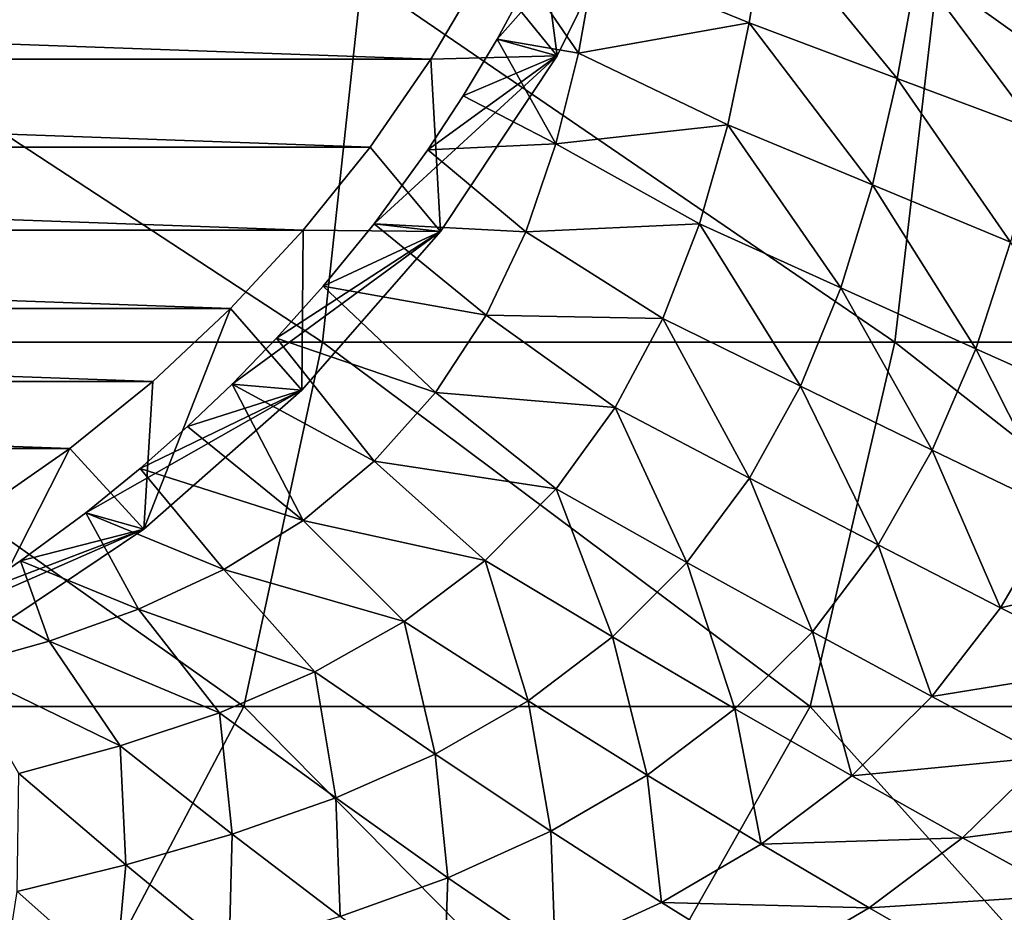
# Model space of a CAD drawing. Header units: metres. Extents: x -59 to 113, y -107 to 107.
# Tile 182 of 192: x 93.94 to 102.49, y -14.43 to -6.69. Entities that reach past the tile are written whole.
import ezdxf

# ---------------------------------------------------------------- set-up
doc = ezdxf.new("R2010")
doc.units = ezdxf.units.M
doc.layers.add('solid_20_382_333_XXX', color=7, linetype='CONTINUOUS')

msp = doc.modelspace()

# ---------------------------------------------------------------- linework, layer by layer
at = {"layer": 'solid_20_382_333_XXX'}
for points in [[(99.415894, -5.357568, -52.079681), (98.36219, -6.347197, -45.26564), (98.087257, -6.854411, -45.235409)], [(98.608994, -7.000042, -52.150276), (99.415894, -5.357568, -52.079681), (98.087257, -6.854411, -45.235409)], [(98.398155, -5.400423, -53.172543), (99.415894, -5.357568, -52.079681), (98.608994, -7.000042, -52.150276)], [(97.984375, -6.230218, -53.208744), (98.398155, -5.400423, -53.172543), (98.608994, -7.000042, -52.150276)], [(98.939758, -6.16802, -45.174896), (100.423012, -5.809453, -44.828438), (100.275894, -6.714641, -44.733749)], [(100.275894, -6.714641, -44.733749), (100.423012, -5.809453, -44.828438), (101.559547, -7.195203, -44.156696)], [(100.423012, -5.809453, -44.828438), (101.733154, -6.242875, -44.261009), (101.559547, -7.195203, -44.156696)], [(75.251564, -6.230266, -55.197609), (97.984375, -6.230218, -53.208744), (97.512611, -7.02837, -53.250019)], [(75.251564, -6.230266, -55.197609), (97.512611, -7.02837, -53.250019), (75.723274, -7.028327, -55.156338)], [(97.512611, -7.02837, -53.250019), (97.984375, -6.230218, -53.208744), (98.608994, -7.000042, -52.150276)], [(98.36219, -6.347197, -45.26564), (98.939758, -6.16802, -45.174896), (98.793671, -6.974972, -45.076324)], [(98.793671, -6.974972, -45.076324), (98.939758, -6.16802, -45.174896), (100.275894, -6.714641, -44.733749)], [(91.425659, -9.482674, -25.360472), (96.57135, -9.482674, -25.743883), (91.741379, -6.320729, -25.36516)], [(96.57135, -9.482674, -25.743883), (96.914261, -6.320729, -25.750154), (91.741379, -6.320729, -25.36516)], [(96.57135, -9.482674, -25.743883), (101.539398, -9.482674, -26.162834), (96.914261, -6.320729, -25.750154)], [(101.539398, -9.482674, -26.162834), (101.908264, -6.320729, -26.17094), (96.914261, -6.320729, -25.750154)], [(101.539398, -9.482674, -26.162834), (106.34877, -9.482674, -26.618418), (101.908264, -6.320729, -26.17094)], [(101.559547, -7.195203, -44.156696), (101.733154, -6.242875, -44.261009), (102.783318, -7.653552, -43.43483)], [(101.733154, -6.242875, -44.261009), (102.981155, -6.65752, -43.547325), (102.783318, -7.653552, -43.43483)], [(106.34877, -9.482674, -26.618418), (106.742783, -6.320729, -26.62863), (101.908264, -6.320729, -26.17094)], [(98.087257, -6.854411, -45.235409), (98.36219, -6.347197, -45.26564), (98.793671, -6.974972, -45.076324)], [(98.793671, -6.974972, -45.076324), (100.275894, -6.714641, -44.733749), (100.089195, -7.598595, -44.615849)], [(100.089195, -7.598595, -44.615849), (100.275894, -6.714641, -44.733749), (101.344536, -8.119837, -44.030342)], [(100.275894, -6.714641, -44.733749), (101.559547, -7.195203, -44.156696), (101.344536, -8.119837, -44.030342)], [(97.793663, -7.34556, -45.196487), (98.087257, -6.854411, -45.235409), (98.598305, -7.764075, -44.957306)], [(98.608994, -7.000042, -52.150276), (98.087257, -6.854411, -45.235409), (97.793663, -7.34556, -45.196487)], [(98.087257, -6.854411, -45.235409), (98.793671, -6.974972, -45.076324), (98.598305, -7.764075, -44.957306)], [(98.608994, -7.000042, -52.150276), (97.48632, -7.814558, -45.149887), (97.0196, -8.455706, -45.070835)], [(97.595459, -8.522687, -52.238949), (98.608994, -7.000042, -52.150276), (97.0196, -8.455706, -45.070835)], [(98.608994, -7.000042, -52.150276), (97.793663, -7.34556, -45.196487), (97.48632, -7.814558, -45.149887)], [(97.512611, -7.02837, -53.250019), (98.608994, -7.000042, -52.150276), (97.595459, -8.522687, -52.238949)], [(98.598305, -7.764075, -44.957306), (98.793671, -6.974972, -45.076324), (100.089195, -7.598595, -44.615849)], [(75.723274, -7.028327, -55.156338), (97.512611, -7.02837, -53.250019), (96.985382, -7.790621, -53.296146)], [(75.723274, -7.028327, -55.156338), (96.985382, -7.790621, -53.296146), (76.250565, -7.790666, -55.110207)], [(96.985382, -7.790621, -53.296146), (97.512611, -7.02837, -53.250019), (97.595459, -8.522687, -52.238949)], [(101.344536, -8.119837, -44.030342), (101.559547, -7.195203, -44.156696), (102.542389, -8.615523, -43.302231)], [(101.559547, -7.195203, -44.156696), (102.783318, -7.653552, -43.43483), (102.542389, -8.615523, -43.302231)], [(97.48632, -7.814558, -45.149887), (97.793663, -7.34556, -45.196487), (98.598305, -7.764075, -44.957306)], [(98.598305, -7.764075, -44.957306), (100.089195, -7.598595, -44.615849), (99.84552, -8.456213, -44.474854)], [(99.84552, -8.456213, -44.474854), (100.089195, -7.598595, -44.615849), (101.071236, -9.012499, -43.881954)], [(100.089195, -7.598595, -44.615849), (101.344536, -8.119837, -44.030342), (101.071236, -9.012499, -43.881954)], [(97.48632, -7.814558, -45.149887), (98.598305, -7.764075, -44.957306), (98.336609, -8.527064, -44.820251)], [(98.336609, -8.527064, -44.820251), (98.598305, -7.764075, -44.957306), (99.84552, -8.456213, -44.474854)], [(76.250565, -7.790666, -55.110207), (96.985382, -7.790621, -53.296146), (96.405266, -8.513245, -53.346897)], [(76.250565, -7.790666, -55.110207), (96.405266, -8.513245, -53.346897), (76.830551, -8.513135, -55.059464)], [(96.405266, -8.513245, -53.346897), (96.985382, -7.790621, -53.296146), (97.595459, -8.522687, -52.238949)], [(97.0196, -8.455706, -45.070835), (97.48632, -7.814558, -45.149887), (98.336609, -8.527064, -44.820251)], [(101.071236, -9.012499, -43.881954), (101.344536, -8.119837, -44.030342), (102.241959, -9.54007, -43.149384)], [(101.344536, -8.119837, -44.030342), (102.542389, -8.615523, -43.302231), (102.241959, -9.54007, -43.149384)], [(96.579636, -8.996505, -44.990162), (97.0196, -8.455706, -45.070835), (97.991676, -9.250647, -44.671654)], [(97.595459, -8.522687, -52.238949), (97.0196, -8.455706, -45.070835), (96.579636, -8.996505, -44.990162)], [(97.0196, -8.455706, -45.070835), (98.336609, -8.527064, -44.820251), (97.991676, -9.250647, -44.671654)], [(98.336609, -8.527064, -44.820251), (99.84552, -8.456213, -44.474854), (99.526283, -9.278061, -44.314251)], [(99.526283, -9.278061, -44.314251), (99.84552, -8.456213, -44.474854), (100.721741, -9.864741, -43.714783)], [(99.84552, -8.456213, -44.474854), (101.071236, -9.012499, -43.881954), (100.721741, -9.864741, -43.714783)], [(76.830551, -8.513135, -55.059464), (96.405266, -8.513245, -53.346897), (95.775352, -9.19239, -53.402008)], [(76.830551, -8.513135, -55.059464), (95.775352, -9.19239, -53.402008), (77.460548, -9.192389, -55.004349)], [(95.775352, -9.19239, -53.402008), (96.405266, -8.513245, -53.346897), (96.392624, -9.899495, -52.344185)], [(97.595459, -8.522687, -52.238949), (96.174469, -9.449599, -44.913319), (95.788803, -9.846632, -44.839157)], [(96.392624, -9.899495, -52.344185), (97.595459, -8.522687, -52.238949), (95.788803, -9.846632, -44.839157)], [(97.595459, -8.522687, -52.238949), (96.579636, -8.996505, -44.990162), (96.174469, -9.449599, -44.913319)], [(96.405266, -8.513245, -53.346897), (97.595459, -8.522687, -52.238949), (96.392624, -9.899495, -52.344185)], [(97.991676, -9.250647, -44.671654), (98.336609, -8.527064, -44.820251), (99.526283, -9.278061, -44.314251)], [(102.241959, -9.54007, -43.149384), (102.542389, -8.615523, -43.302231), (103.354897, -10.039506, -42.277466)], [(96.174469, -9.449599, -44.913319), (96.579636, -8.996505, -44.990162), (97.553795, -9.919255, -44.521431)], [(96.579636, -8.996505, -44.990162), (97.991676, -9.250647, -44.671654), (97.553795, -9.919255, -44.521431)], [(100.721741, -9.864741, -43.714783), (101.071236, -9.012499, -43.881954), (101.86483, -10.419813, -42.979179)], [(101.071236, -9.012499, -43.881954), (102.241959, -9.54007, -43.149384), (101.86483, -10.419813, -42.979179)], [(77.460548, -9.192389, -55.004349), (95.775352, -9.19239, -53.402008), (95.098785, -9.82471, -53.461201)], [(77.460548, -9.192389, -55.004349), (95.098785, -9.82471, -53.461201), (78.137215, -9.824791, -54.945145)], [(95.775352, -9.19239, -53.402008), (96.392624, -9.899495, -52.344185), (95.021057, -11.106926, -52.46418)], [(95.098785, -9.82471, -53.461201), (95.775352, -9.19239, -53.402008), (95.021057, -11.106926, -52.46418)], [(97.553795, -9.919255, -44.521431), (97.991676, -9.250647, -44.671654), (99.113701, -10.049823, -44.141933)], [(97.991676, -9.250647, -44.671654), (99.526283, -9.278061, -44.314251), (99.113701, -10.049823, -44.141933)], [(99.113701, -10.049823, -44.141933), (99.526283, -9.278061, -44.314251), (100.279007, -10.663491, -43.536251)], [(99.526283, -9.278061, -44.314251), (100.721741, -9.864741, -43.714783), (100.279007, -10.663491, -43.536251)], [(90.797462, -12.644617, -25.336546), (95.889076, -12.644617, -25.714041), (91.425659, -9.482674, -25.360472)], [(95.889076, -12.644617, -25.714041), (96.57135, -9.482674, -25.743883), (91.425659, -9.482674, -25.360472)], [(95.788803, -9.846632, -44.839157), (96.174469, -9.449599, -44.913319), (97.021767, -10.516002, -44.382557)], [(95.889076, -12.644617, -25.714041), (100.805634, -12.644617, -26.126368), (96.57135, -9.482674, -25.743883)], [(96.174469, -9.449599, -44.913319), (97.553795, -9.919255, -44.521431), (97.021767, -10.516002, -44.382557)], [(100.805634, -12.644617, -26.126368), (101.539398, -9.482674, -26.162834), (96.57135, -9.482674, -25.743883)], [(100.805634, -12.644617, -26.126368), (105.565208, -12.644617, -26.574596), (101.539398, -9.482674, -26.162834)], [(105.565208, -12.644617, -26.574596), (106.34877, -9.482674, -26.618418), (101.539398, -9.482674, -26.162834)], [(101.86483, -10.419813, -42.979179), (102.241959, -9.54007, -43.149384), (102.952339, -10.943151, -42.10453)], [(102.241959, -9.54007, -43.149384), (103.354897, -10.039506, -42.277466), (102.952339, -10.943151, -42.10453)], [(78.137215, -9.824791, -54.945145), (95.098785, -9.82471, -53.461201), (94.378906, -10.407043, -53.524181)], [(78.137215, -9.824791, -54.945145), (94.378906, -10.407043, -53.524181), (78.856934, -10.40699, -54.882179)], [(94.378906, -10.407043, -53.524181), (95.098785, -9.82471, -53.461201), (95.021057, -11.106926, -52.46418)], [(96.392624, -9.899495, -52.344185), (94.98938, -10.579611, -44.685741), (94.517555, -10.96321, -44.596909)], [(95.021057, -11.106926, -52.46418), (96.392624, -9.899495, -52.344185), (94.517555, -10.96321, -44.596909)], [(96.392624, -9.899495, -52.344185), (95.401855, -10.215466, -44.764626), (94.98938, -10.579611, -44.685741)], [(95.401855, -10.215466, -44.764626), (95.788803, -9.846632, -44.839157), (96.404045, -11.029914, -44.266369)], [(96.392624, -9.899495, -52.344185), (95.788803, -9.846632, -44.839157), (95.401855, -10.215466, -44.764626)], [(95.788803, -9.846632, -44.839157), (97.021767, -10.516002, -44.382557), (96.404045, -11.029914, -44.266369)], [(100.279007, -10.663491, -43.536251), (100.721741, -9.864741, -43.714783), (101.394676, -11.242966, -42.798367)], [(100.721741, -9.864741, -43.714783), (101.86483, -10.419813, -42.979179), (101.394676, -11.242966, -42.798367)], [(97.021767, -10.516002, -44.382557), (97.553795, -9.919255, -44.521431), (98.599655, -10.754821, -43.970276)], [(97.553795, -9.919255, -44.521431), (99.113701, -10.049823, -44.141933), (98.599655, -10.754821, -43.970276)], [(98.599655, -10.754821, -43.970276), (99.113701, -10.049823, -44.141933), (99.735184, -11.393446, -43.358002)], [(99.113701, -10.049823, -44.141933), (100.279007, -10.663491, -43.536251), (99.735184, -11.393446, -43.358002)], [(94.98938, -10.579611, -44.685741), (95.401855, -10.215466, -44.764626), (96.404045, -11.029914, -44.266369)], [(78.856934, -10.40699, -54.882179), (94.378906, -10.407043, -53.524181), (93.619553, -10.936286, -53.590618)], [(94.378906, -10.407043, -53.524181), (95.021057, -11.106926, -52.46418), (93.504204, -12.124331, -52.596889)], [(93.619553, -10.936286, -53.590618), (94.378906, -10.407043, -53.524181), (93.504204, -12.124331, -52.596889)], [(101.394676, -11.242966, -42.798367), (101.86483, -10.419813, -42.979179), (102.456993, -11.786985, -41.921719)], [(101.86483, -10.419813, -42.979179), (102.952339, -10.943151, -42.10453), (102.456993, -11.786985, -41.921719)], [(94.517555, -10.96321, -44.596909), (94.98938, -10.579611, -44.685741), (95.715477, -11.455848, -44.181839)], [(94.98938, -10.579611, -44.685741), (96.404045, -11.029914, -44.266369), (95.715477, -11.455848, -44.181839)], [(96.404045, -11.029914, -44.266369), (97.021767, -10.516002, -44.382557), (97.984695, -11.376657, -43.813877)], [(97.021767, -10.516002, -44.382557), (98.599655, -10.754821, -43.970276), (97.984695, -11.376657, -43.813877)], [(99.735184, -11.393446, -43.358002), (100.279007, -10.663491, -43.536251), (100.823837, -11.99553, -42.61758)], [(100.279007, -10.663491, -43.536251), (101.394676, -11.242966, -42.798367), (100.823837, -11.99553, -42.61758)], [(97.984695, -11.376657, -43.813877), (98.599655, -10.754821, -43.970276), (99.090607, -12.039564, -43.193768)], [(98.599655, -10.754821, -43.970276), (99.735184, -11.393446, -43.358002), (99.090607, -12.039564, -43.193768)], [(93.952278, -11.381362, -44.49445), (94.517555, -10.96321, -44.596909), (94.974403, -11.80047, -44.13089)], [(95.021057, -11.106926, -52.46418), (94.517555, -10.96321, -44.596909), (93.952278, -11.381362, -44.49445)], [(94.517555, -10.96321, -44.596909), (95.715477, -11.455848, -44.181839), (94.974403, -11.80047, -44.13089)], [(102.456993, -11.786985, -41.921719), (102.952339, -10.943151, -42.10453), (103.980568, -11.435587, -41.100388)], [(95.021057, -11.106926, -52.46418), (93.51474, -11.676978, -44.419716), (93.0298, -11.978487, -44.343422)], [(93.504204, -12.124331, -52.596889), (95.021057, -11.106926, -52.46418), (93.0298, -11.978487, -44.343422)], [(95.021057, -11.106926, -52.46418), (93.952278, -11.381362, -44.49445), (93.51474, -11.676978, -44.419716)], [(95.715477, -11.455848, -44.181839), (96.404045, -11.029914, -44.266369), (97.280884, -11.906463, -43.684998)], [(96.404045, -11.029914, -44.266369), (97.984695, -11.376657, -43.813877), (97.280884, -11.906463, -43.684998)], [(100.823837, -11.99553, -42.61758), (101.394676, -11.242966, -42.798367), (101.861412, -12.558338, -41.738682)], [(101.394676, -11.242966, -42.798367), (102.456993, -11.786985, -41.921719), (101.861412, -12.558338, -41.738682)], [(93.51474, -11.676978, -44.419716), (93.952278, -11.381362, -44.49445), (94.199074, -12.075953, -44.111671)], [(93.952278, -11.381362, -44.49445), (94.974403, -11.80047, -44.13089), (94.199074, -12.075953, -44.111671)], [(97.280884, -11.906463, -43.684998), (97.984695, -11.376657, -43.813877), (98.35656, -12.593925, -43.055092)], [(97.984695, -11.376657, -43.813877), (99.090607, -12.039564, -43.193768), (98.35656, -12.593925, -43.055092)], [(99.090607, -12.039564, -43.193768), (99.735184, -11.393446, -43.358002), (100.15242, -12.663687, -42.449364)], [(99.735184, -11.393446, -43.358002), (100.823837, -11.99553, -42.61758), (100.15242, -12.663687, -42.449364)], [(102.456993, -11.786985, -41.921719), (103.980568, -11.435587, -41.100388), (103.462296, -12.296265, -40.915157)], [(94.974403, -11.80047, -44.13089), (95.715477, -11.455848, -44.181839), (96.505302, -12.343251, -43.591595)], [(95.715477, -11.455848, -44.181839), (97.280884, -11.906463, -43.684998), (96.505302, -12.343251, -43.591595)], [(93.51474, -11.676978, -44.419716), (94.199074, -12.075953, -44.111671), (93.403564, -12.298578, -44.118404)], [(101.861412, -12.558338, -41.738682), (102.456993, -11.786985, -41.921719), (103.462296, -12.296265, -40.915157)], [(94.199074, -12.075953, -44.111671), (94.974403, -11.80047, -44.13089), (95.678375, -12.698041, -43.533932)], [(94.974403, -11.80047, -44.13089), (96.505302, -12.343251, -43.591595), (95.678375, -12.698041, -43.533932)], [(96.505302, -12.343251, -43.591595), (97.280884, -11.906463, -43.684998), (97.549126, -13.05606, -42.949463)], [(97.280884, -11.906463, -43.684998), (98.35656, -12.593925, -43.055092), (97.549126, -13.05606, -42.949463)], [(98.35656, -12.593925, -43.055092), (99.090607, -12.039564, -43.193768), (99.3909, -13.240279, -42.304268)], [(99.090607, -12.039564, -43.193768), (100.15242, -12.663687, -42.449364), (99.3909, -13.240279, -42.304268)], [(100.15242, -12.663687, -42.449364), (100.823837, -11.99553, -42.61758), (101.165474, -13.244632, -41.566822)], [(100.823837, -11.99553, -42.61758), (101.861412, -12.558338, -41.738682), (101.165474, -13.244632, -41.566822)], [(93.403564, -12.298578, -44.118404), (94.199074, -12.075953, -44.111671), (94.81778, -12.98644, -43.508064)], [(94.199074, -12.075953, -44.111671), (95.678375, -12.698041, -43.533932), (94.81778, -12.98644, -43.508064)], [(93.403564, -12.298578, -44.118404), (94.81778, -12.98644, -43.508064), (93.937096, -13.226478, -43.507019)], [(101.861412, -12.558338, -41.738682), (103.462296, -12.296265, -40.915157), (102.844284, -13.082403, -40.729435)], [(95.678375, -12.698041, -43.533932), (96.505302, -12.343251, -43.591595), (96.687569, -13.436858, -42.877121)], [(96.505302, -12.343251, -43.591595), (97.549126, -13.05606, -42.949463), (96.687569, -13.436858, -42.877121)], [(101.165474, -13.244632, -41.566822), (101.861412, -12.558338, -41.738682), (102.844284, -13.082403, -40.729435)], [(89.260117, -15.806561, -25.252651), (94.219551, -15.806561, -25.610529), (90.797462, -12.644617, -25.336546)], [(94.219551, -15.806561, -25.610529), (95.889076, -12.644617, -25.714041), (90.797462, -12.644617, -25.336546)], [(94.219551, -15.806561, -25.610529), (99.010735, -15.806561, -26.000963), (95.889076, -12.644617, -25.714041)], [(99.010735, -15.806561, -26.000963), (100.805634, -12.644617, -26.126368), (95.889076, -12.644617, -25.714041)], [(97.549126, -13.05606, -42.949463), (98.35656, -12.593925, -43.055092), (98.554283, -13.72519, -42.189129)], [(98.35656, -12.593925, -43.055092), (99.3909, -13.240279, -42.304268), (98.554283, -13.72519, -42.189129)], [(99.010735, -15.806561, -26.000963), (103.649803, -15.806561, -26.424952), (100.805634, -12.644617, -26.126368)], [(103.649803, -15.806561, -26.424952), (105.565208, -12.644617, -26.574596), (100.805634, -12.644617, -26.126368)], [(94.81778, -12.98644, -43.508064), (95.678375, -12.698041, -43.533932), (95.788597, -13.751553, -42.834354)], [(95.678375, -12.698041, -43.533932), (96.687569, -13.436858, -42.877121), (95.788597, -13.751553, -42.834354)], [(99.3909, -13.240279, -42.304268), (100.15242, -12.663687, -42.449364), (100.378838, -13.839506, -41.415726)], [(100.15242, -12.663687, -42.449364), (101.165474, -13.244632, -41.566822), (100.378838, -13.839506, -41.415726)], [(93.937096, -13.226478, -43.507019), (94.81778, -12.98644, -43.508064), (94.86512, -14.017674, -42.814583)], [(94.81778, -12.98644, -43.508064), (95.788597, -13.751553, -42.834354), (94.86512, -14.017674, -42.814583)], [(96.687569, -13.436858, -42.877121), (97.549126, -13.05606, -42.949463), (97.660698, -14.129075, -42.104122)], [(97.549126, -13.05606, -42.949463), (98.554283, -13.72519, -42.189129), (97.660698, -14.129075, -42.104122)], [(101.165474, -13.244632, -41.566822), (102.844284, -13.082403, -40.729435), (102.126198, -13.782723, -40.553577)], [(102.126198, -13.782723, -40.553577), (102.844284, -13.082403, -40.729435), (103.768738, -13.569638, -39.607189)], [(93.937096, -13.226478, -43.507019), (94.86512, -14.017674, -42.814583), (93.923424, -14.247889, -42.812424)], [(98.554283, -13.72519, -42.189129), (99.3909, -13.240279, -42.304268), (99.515472, -14.343222, -41.291584)], [(99.3909, -13.240279, -42.304268), (100.378838, -13.839506, -41.415726), (99.515472, -14.343222, -41.291584)], [(100.378838, -13.839506, -41.415726), (101.165474, -13.244632, -41.566822), (102.126198, -13.782723, -40.553577)], [(95.788597, -13.751553, -42.834354), (96.687569, -13.436858, -42.877121), (96.725899, -14.466743, -42.045811)], [(96.687569, -13.436858, -42.877121), (97.660698, -14.129075, -42.104122), (96.725899, -14.466743, -42.045811)], [(102.126198, -13.782723, -40.553577), (103.768738, -13.569638, -39.607189), (103.03109, -14.280124, -39.427025)], [(94.86512, -14.017674, -42.814583), (95.788597, -13.751553, -42.834354), (95.7621, -14.755229, -42.008125)], [(95.788597, -13.751553, -42.834354), (96.725899, -14.466743, -42.045811), (95.7621, -14.755229, -42.008125)], [(97.660698, -14.129075, -42.104122), (98.554283, -13.72519, -42.189129), (98.592331, -14.766212, -41.19453)], [(98.554283, -13.72519, -42.189129), (99.515472, -14.343222, -41.291584), (98.592331, -14.766212, -41.19453)], [(99.515472, -14.343222, -41.291584), (100.378838, -13.839506, -41.415726), (101.316887, -14.391723, -40.396282)], [(100.378838, -13.839506, -41.415726), (102.126198, -13.782723, -40.553577), (101.316887, -14.391723, -40.396282)], [(101.316887, -14.391723, -40.396282), (102.126198, -13.782723, -40.553577), (103.03109, -14.280124, -39.427025)], [(93.923424, -14.247889, -42.812424), (94.86512, -14.017674, -42.814583), (94.77533, -15.006993, -41.986095)], [(94.86512, -14.017674, -42.814583), (95.7621, -14.755229, -42.008125), (94.77533, -15.006993, -41.986095)], [(96.725899, -14.466743, -42.045811), (97.660698, -14.129075, -42.104122), (97.624222, -15.122871, -41.121391)], [(97.660698, -14.129075, -42.104122), (98.592331, -14.766212, -41.19453), (97.624222, -15.122871, -41.121391)], [(93.923424, -14.247889, -42.812424), (94.77533, -15.006993, -41.986095), (93.767899, -15.231104, -41.975868)], [(98.592331, -14.766212, -41.19453), (99.515472, -14.343222, -41.291584), (100.429283, -14.9101, -40.263172)], [(99.515472, -14.343222, -41.291584), (101.316887, -14.391723, -40.396282), (100.429283, -14.9101, -40.263172)], [(101.316887, -14.391723, -40.396282), (103.03109, -14.280124, -39.427025), (102.201759, -14.899341, -39.263348)], [(102.201759, -14.899341, -39.263348), (103.03109, -14.280124, -39.427025), (103.030128, -15.365113, -38.035049)], [(100.429283, -14.9101, -40.263172), (101.316887, -14.391723, -40.396282), (102.201759, -14.899341, -39.263348)]]:
    msp.add_3dface(points, dxfattribs=at)

doc.saveas('drawing.dxf')
